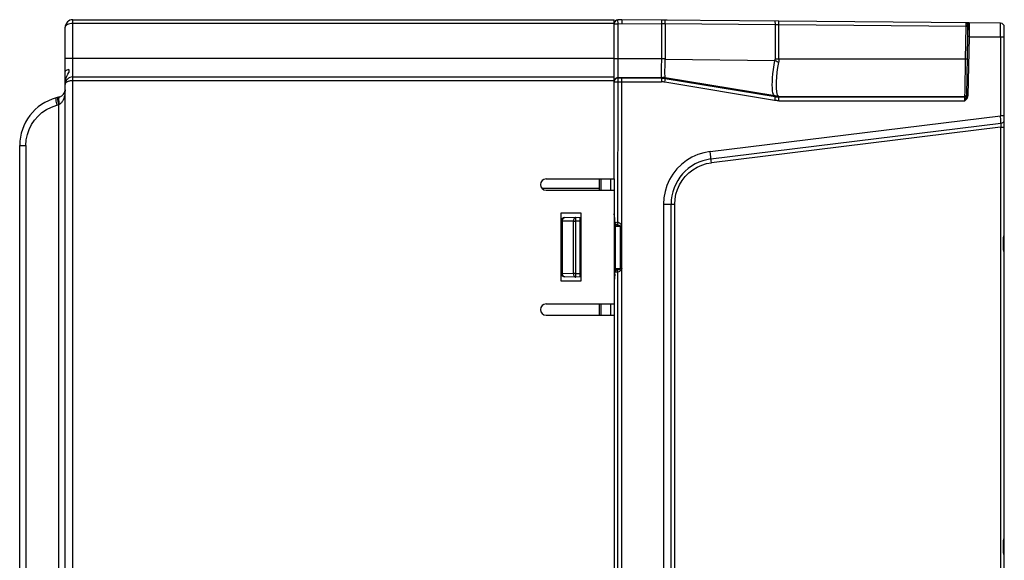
# Model space of a CAD drawing. Header units: millimetres. Extents: x 233 to 839, y 128 to 814.
# Tile 3 of 28: x 233 to 363, y 501 to 572. Entities that reach past the tile are written whole.
import ezdxf

# ---------------------------------------------------------------- set-up
doc = ezdxf.new("R2010")
doc.units = ezdxf.units.MM
doc.header["$LTSCALE"] = 65.395
doc.layers.get('0').update_dxf_attribs({"linetype": 'CONTINUOUS'})

msp = doc.modelspace()

# ---------------------------------------------------------------- linework, layer by layer
for p, q in [((239.9, 402.35), (239.9, 572.31)), ((239.9, 572.31), (311.4, 572.31)), ((311.4, 551.31), (311.4, 572.31)), ((312.4, 572.29), (311.89, 572.28)), ((311.9, 571.79), (311.89, 572.28)), ((333.14, 572.11), (312.4, 572.29)), ((317.65, 572.24), (317.64, 571.75)), ((318.4, 572.26), (317.65, 572.27)), ((333.13, 571.62), (333.14, 572.11)), ((358.27, 571.89), (333.14, 572.11)), ((238.9, 402.38), (238.9, 571.31)), ((311.4, 571.81), (239.9, 571.81)), ((311.9, 571.79), (312.4, 571.8)), ((311.9, 564.61), (311.9, 571.79)), ((312.4, 571.8), (317.64, 571.75)), ((317.64, 571.75), (317.65, 567.15)), ((318.13, 571.75), (317.64, 571.75)), ((332.64, 571.62), (318.13, 571.75)), ((332.64, 571.62), (332.65, 567.12)), ((333.13, 571.62), (332.64, 571.62)), ((333.14, 567.12), (333.13, 571.62)), ((357.86, 571.4), (333.13, 571.62)), ((357.78, 567.12), (357.86, 571.4)), ((357.86, 571.4), (357.87, 571.89)), ((358.07, 571.69), (358.04, 570.09)), ((358.06, 571.4), (358.04, 570.09)), ((358.06, 571.71), (358.06, 571.69)), ((358.06, 571.4), (358.06, 571.69)), ((358.06, 571.69), (358.07, 571.69)), ((358.26, 571.54), (358.25, 570.64)), ((358.27, 571.89), (358.26, 571.54)), ((362.4, 571.85), (358.27, 571.89)), ((362.41, 571.32), (362.4, 571.76)), ((362.9, 362.8), (362.9, 571.35)), ((358.04, 570.09), (357.9, 562.26)), ((358.24, 570.09), (358.04, 570.09)), ((358.24, 570.07), (358.1, 562.25)), ((358.25, 570.64), (358.24, 570.09)), ((358.24, 570.07), (362.4, 570.07)), ((362.4, 570.07), (362.4, 559.63)), ((362.4, 570.05), (362.9, 570.05)), ((238.9, 567.26), (311.4, 567.26)), ((311.8, 567.15), (311.62, 567.15)), ((318.14, 567.15), (311.8, 567.15)), ((318.14, 567.12), (317.65, 567.14)), ((318.14, 567.12), (332.6, 566.94)), ((332.77, 566.86), (332.6, 566.94)), ((332.89, 567.12), (332.65, 567.12)), ((332.93, 566.77), (332.77, 566.86)), ((357.78, 567.12), (332.89, 567.12)), ((357.71, 562.89), (357.78, 567.12)), ((357.84, 567.12), (357.78, 567.12)), ((238.91, 565.54), (238.9, 565.49)), ((239.4, 565.74), (239.4, 565.35)), ((333.09, 566.68), (332.93, 566.77)), ((239.25, 565.11), (239.4, 565.35)), ((239.9, 564.76), (311.4, 564.76)), ((311.4, 564.26), (239.9, 564.26)), ((311.4, 564.2), (311.41, 564.29)), ((311.89, 545.57), (311.9, 564.3)), ((311.9, 564.7), (317.65, 564.7)), ((317.64, 564.61), (311.9, 564.61)), ((312.4, 564.39), (312.4, 564.53)), ((312.4, 564.11), (312.4, 564.39)), ((317.65, 564.7), (317.64, 564.61)), ((317.64, 564.53), (317.64, 564.4)), ((317.65, 564.7), (317.73, 564.69)), ((317.73, 564.69), (317.81, 564.69)), ((318.06, 564.08), (318.1, 564.35)), ((318.1, 564.35), (318.12, 564.49)), ((318.13, 564.57), (318.14, 564.66)), ((318.13, 564.57), (332.64, 562.16)), ((318.14, 564.66), (318.14, 564.66)), ((332.6, 562.25), (318.14, 564.66)), ((238.9, 563.89), (238.92, 564.15)), ((311.4, 564.11), (317.65, 564.11)), ((312.39, 545.09), (312.4, 564.11)), ((332.56, 561.67), (318.06, 564.08)), ((238.16, 562.12), (237.72, 562)), ((237.96, 562.04), (237.99, 562.07)), ((238.12, 562.09), (238.16, 562.12)), ((332.6, 561.87), (332.56, 561.67)), ((332.62, 562.03), (332.6, 561.87)), ((333.13, 562.12), (333.14, 562.2)), ((333.13, 562.12), (357.7, 562.13)), ((333.14, 562.2), (357.7, 562.2)), ((333.14, 561.62), (357.69, 561.63)), ((357.69, 561.63), (357.7, 562.04)), ((357.72, 561.73), (357.69, 561.63)), ((357.7, 562.2), (357.71, 562.89)), ((357.76, 562.21), (357.7, 562.2)), ((357.7, 562.2), (357.7, 562.13)), ((357.76, 562.13), (357.7, 562.13)), ((358.1, 562.25), (357.9, 562.26)), ((237.8, 561.03), (238.07, 561.11)), ((238.07, 561.11), (238.16, 561.15)), ((238.07, 473.46), (238.07, 561.11)), ((324.05, 554.93), (362.4, 559.63)), ((362.44, 559.08), (362.4, 559.63)), ((362.9, 559.63), (362.4, 559.63)), ((362.46, 558.64), (324.17, 553.93)), ((362.4, 558.13), (324.22, 553.44)), ((362.4, 558.13), (362.4, 376.45)), ((362.4, 558.13), (362.9, 558.13)), ((362.46, 558.6), (362.45, 558.49)), ((232.9, 473.57), (232.9, 555.72)), ((233.72, 555.72), (233.72, 473.57)), ((324.1, 554.54), (324.05, 554.93)), ((324.22, 553.44), (324.19, 553.71)), ((302.4, 551.31), (311.4, 551.31)), ((309.4, 551.31), (309.4, 549.81)), ((309.69, 549.81), (309.69, 551.31)), ((310.91, 551.31), (310.91, 549.81)), ((311.4, 551.31), (311.4, 549.81)), ((309.4, 550.06), (301.85, 550.06)), ((302.4, 549.81), (311.4, 549.81)), ((311.4, 549.81), (311.4, 534.81)), ((317.91, 547.98), (317.91, 386.59)), ((317.91, 547.98), (318.9, 547.98)), ((318.9, 386.6), (318.9, 547.98)), ((318.9, 547.98), (319.39, 547.98)), ((319.39, 386.6), (319.39, 547.98)), ((304.4, 537.81), (304.4, 546.81)), ((304.4, 546.81), (307, 546.81)), ((304.82, 546.2), (304.89, 546.21)), ((304.89, 546.21), (307, 546.25)), ((306.9, 538.33), (306.9, 546.24)), ((307, 546.81), (307, 537.81)), ((311.4, 546.59), (311.4, 546.69)), ((305.99, 545.73), (304.55, 545.71)), ((304.55, 538.87), (304.55, 545.71)), ((305.99, 545.73), (305.99, 538.84)), ((305.99, 545.73), (306.34, 545.73)), ((306.9, 545.74), (306.34, 545.73)), ((306.34, 538.84), (306.34, 545.73)), ((311.47, 545.82), (311.4, 545.82)), ((311.4, 545.09), (312.39, 545.09)), ((311.47, 545.57), (311.47, 545.82)), ((311.58, 539.49), (311.58, 545.09)), ((311.81, 545.33), (311.78, 545.25)), ((312.18, 545.09), (312.18, 539.49)), ((312.39, 539.49), (312.39, 545.09)), ((362.8, 541.9), (362.8, 543.63)), ((304.55, 538.87), (304.4, 538.87)), ((304.55, 538.87), (305.99, 538.84)), ((307, 538.33), (304.89, 538.37)), ((306.34, 538.84), (305.99, 538.84)), ((306.34, 538.84), (306.9, 538.83)), ((311.58, 539.49), (311.4, 539.49)), ((311.47, 538.76), (311.4, 538.76)), ((311.47, 538.76), (311.47, 539.01)), ((311.89, 539.01), (311.83, 539.18)), ((311.89, 395.57), (311.89, 539.01)), ((312.39, 539.49), (312.18, 539.49)), ((312.39, 395.09), (312.39, 539.49)), ((307, 537.81), (304.4, 537.81)), ((311.4, 537.98), (311.4, 537.88)), ((302.4, 534.81), (311.4, 534.81)), ((309.4, 534.81), (309.4, 533.31)), ((309.69, 533.31), (309.69, 534.81)), ((310.91, 534.81), (310.91, 533.31)), ((311.4, 534.81), (311.4, 533.31)), ((302.4, 533.31), (311.4, 533.31)), ((311.4, 533.31), (311.4, 401.31)), ((362.8, 501.91), (362.8, 503.64))]:
    msp.add_line(p, q)
for points in [[(312.4, 572.29), (312.4, 572.28), (312.4, 572.25), (312.4, 572.21), (312.4, 571.8)], [(318.13, 571.75), (318.13, 571.84), (318.13, 571.93), (318.12, 572.01), (318.11, 572.09), (318.1, 572.15), (318.09, 572.2), (318.07, 572.23), (318.06, 572.24)], [(332.56, 572.11), (332.58, 572.1), (332.59, 572.08), (332.61, 572.03), (332.62, 571.97), (332.63, 571.9), (332.64, 571.81), (332.64, 571.72), (332.64, 571.62)], [(239.9, 571.81), (239.72, 571.81), (239.53, 571.78), (239.36, 571.73), (239.2, 571.67), (239.08, 571.6), (238.98, 571.51), (238.92, 571.42), (238.9, 571.31)], [(311.4, 571.78), (311.41, 571.79), (311.44, 571.79), (311.48, 571.79), (311.55, 571.79), (311.62, 571.79)], [(311.62, 571.79), (311.8, 571.79), (311.9, 571.79)], [(318.13, 571.75), (318.14, 567.15), (318.14, 567.14), (318.14, 567.13), (318.14, 567.13), (318.14, 567.12), (318.14, 567.12)], [(358.06, 571.4), (358.05, 571.4), (358.03, 571.4), (358, 571.4), (357.96, 571.4), (357.91, 571.4), (357.86, 571.4)], [(357.87, 571.89), (357.9, 571.89), (357.93, 571.87), (357.96, 571.84), (357.99, 571.81), (358.02, 571.78), (358.04, 571.75), (358.06, 571.71)], [(362.4, 571.76), (362.4, 571.83), (362.4, 571.85)], [(362.4, 570.05), (362.4, 570.33), (362.41, 571.32)], [(311.62, 567.15), (311.55, 567.15), (311.48, 567.15), (311.44, 567.15), (311.41, 567.15)], [(317.65, 567.15), (317.62, 566.77), (317.61, 566.4), (317.6, 566.05), (317.59, 565.72), (317.59, 565.43), (317.59, 565.18), (317.6, 564.97), (317.61, 564.83), (317.62, 564.73), (317.65, 564.7)], [(318.14, 564.66), (318.12, 564.69), (318.1, 564.79), (318.1, 564.94), (318.09, 565.15), (318.09, 565.4), (318.09, 565.7), (318.1, 566.03), (318.1, 566.38), (318.12, 566.75), (318.14, 567.12)], [(332.6, 562.25), (332.5, 562.32), (332.41, 562.46), (332.35, 562.67), (332.31, 562.95), (332.28, 563.3), (332.27, 563.7), (332.28, 564.15), (332.31, 564.65), (332.35, 565.19), (332.41, 565.76), (332.5, 566.34), (332.6, 566.94)], [(332.6, 566.94), (332.61, 566.97), (332.63, 566.99), (332.63, 567.02), (332.64, 567.06), (332.65, 567.09), (332.65, 567.12)], [(333.14, 567.12), (333.14, 567.04), (333.13, 566.97), (333.13, 566.9), (333.12, 566.83), (333.11, 566.75), (333.09, 566.68)], [(357.98, 567.12), (357.98, 567.12), (357.96, 567.12), (357.93, 567.12), (357.89, 567.12), (357.84, 567.12)], [(239.4, 565.74), (239.26, 565.71), (239.13, 565.67), (239.03, 565.63), (238.96, 565.58), (238.91, 565.54)], [(333.09, 566.68), (332.97, 566.02), (332.88, 565.37), (332.82, 564.75), (332.79, 564.18), (332.78, 563.67), (332.79, 563.22), (332.82, 562.84), (332.88, 562.55), (332.97, 562.35), (333.09, 562.23)], [(239.9, 564.26), (239.82, 564.26), (239.73, 564.26), (239.64, 564.25), (239.55, 564.23), (239.47, 564.21), (239.38, 564.19), (239.3, 564.16), (239.22, 564.13), (239.15, 564.1), (239.09, 564.06), (239.03, 564.02), (238.99, 563.97), (238.95, 563.92), (238.92, 563.87), (238.9, 563.82), (238.9, 563.76)], [(238.92, 564.15), (238.96, 564.39), (239.03, 564.63), (239.13, 564.87), (239.25, 565.11)], [(311.62, 564.53), (311.55, 564.47), (311.48, 564.39), (311.44, 564.3), (311.41, 564.21)], [(311.41, 564.29), (311.44, 564.39), (311.48, 564.47)], [(311.48, 564.47), (311.55, 564.55), (311.62, 564.61)], [(311.62, 564.61), (311.71, 564.66), (311.8, 564.69), (311.9, 564.7)], [(311.9, 564.61), (311.8, 564.6), (311.71, 564.58), (311.62, 564.53)], [(311.9, 564.3), (311.9, 564.46), (311.9, 564.53), (311.9, 564.57), (311.9, 564.6), (311.9, 564.61)], [(312.4, 564.53), (312.4, 564.57), (312.4, 564.6), (312.39, 564.61)], [(317.64, 564.61), (317.64, 564.6), (317.64, 564.57), (317.64, 564.53)], [(317.64, 564.61), (317.73, 564.61), (317.81, 564.61), (317.89, 564.6), (317.97, 564.6), (318.05, 564.59), (318.13, 564.57)], [(317.64, 564.4), (317.65, 564.21), (317.65, 564.11)], [(317.81, 564.69), (317.89, 564.69), (317.98, 564.68), (318.06, 564.67), (318.14, 564.66)], [(318.14, 564.66), (318.06, 564.67), (317.98, 564.68), (317.9, 564.69), (317.81, 564.69)], [(318.12, 564.49), (318.13, 564.53), (318.13, 564.56), (318.13, 564.57)], [(238.9, 563.08), (238.9, 562.91), (238.88, 562.74), (238.87, 562.58), (238.85, 562.44), (238.82, 562.29), (238.79, 562.16), (238.75, 562.04), (238.71, 561.92), (238.67, 561.81), (238.62, 561.71), (238.58, 561.61), (238.52, 561.52), (238.47, 561.44), (238.41, 561.36), (238.35, 561.3), (238.29, 561.24), (238.22, 561.19), (238.16, 561.15)], [(318.06, 564.08), (317.99, 564.09), (317.92, 564.1), (317.85, 564.11), (317.78, 564.11), (317.71, 564.11), (317.65, 564.11)], [(237.72, 562), (237.69, 561.97), (237.67, 561.91), (237.67, 561.83), (237.67, 561.71), (237.69, 561.57), (237.72, 561.4), (237.75, 561.22), (237.8, 561.03)], [(238.07, 561.11), (238.03, 561.29), (237.99, 561.46), (237.97, 561.62), (237.95, 561.76), (237.94, 561.89), (237.95, 561.98), (237.96, 562.04)], [(238.16, 561.15), (238.12, 561.33), (238.09, 561.51), (238.07, 561.67), (238.06, 561.81), (238.07, 561.93), (238.09, 562.02), (238.12, 562.09)], [(333.14, 561.62), (333.04, 561.63), (332.95, 561.63), (332.85, 561.64), (332.75, 561.64), (332.66, 561.66), (332.56, 561.67)], [(333.09, 562.23), (333.01, 562.23), (332.93, 562.23), (332.85, 562.23), (332.77, 562.24), (332.68, 562.24), (332.6, 562.25)], [(332.65, 562.24), (332.65, 562.24), (332.64, 562.25), (332.63, 562.25), (332.63, 562.25), (332.61, 562.25), (332.6, 562.25)], [(332.65, 562.24), (332.64, 562.15), (332.64, 562.13), (332.63, 562.08), (332.62, 562.03)], [(332.64, 562.16), (332.72, 562.15), (332.8, 562.14), (332.88, 562.13), (332.96, 562.13), (333.05, 562.13), (333.13, 562.12)], [(332.65, 562.24), (332.73, 562.23), (332.81, 562.22), (332.89, 562.21), (332.98, 562.21), (333.06, 562.2), (333.14, 562.2)], [(333.09, 562.23), (333.11, 562.22), (333.12, 562.22), (333.13, 562.21), (333.13, 562.21), (333.14, 562.21), (333.14, 562.2)], [(333.14, 561.97), (333.14, 562.03), (333.13, 562.08), (333.13, 562.11), (333.13, 562.12)], [(333.14, 561.62), (333.14, 561.72), (333.14, 561.97)], [(357.69, 561.63), (357.8, 561.72), (357.9, 561.82), (357.99, 561.92), (358.05, 562.03), (358.09, 562.14), (358.1, 562.25)], [(357.7, 562.04), (357.7, 562.12), (357.7, 562.13)], [(357.9, 562.26), (357.89, 562.19), (357.87, 562.12), (357.85, 562.05), (357.82, 561.98), (357.72, 561.73)], [(357.9, 562.4), (357.9, 562.35), (357.88, 562.3), (357.84, 562.26), (357.8, 562.23), (357.76, 562.21)], [(357.9, 562.32), (357.9, 562.27), (357.88, 562.23), (357.84, 562.19), (357.8, 562.16), (357.76, 562.13)], [(233.72, 555.72), (233.77, 556.45), (233.91, 557.16), (234.15, 557.84), (234.46, 558.48), (234.86, 559.07), (235.32, 559.6), (235.84, 560.06), (236.43, 560.46), (237.08, 560.78), (237.8, 561.03)], [(362.46, 558.64), (362.46, 558.65), (362.46, 558.71), (362.45, 558.8), (362.44, 559.08)], [(362.45, 558.49), (362.43, 558.32), (362.42, 558.23), (362.4, 558.13)], [(362.46, 558.64), (362.46, 558.63), (362.46, 558.6)], [(232.9, 555.72), (232.91, 555.72), (232.96, 555.72), (233.72, 555.72)], [(324.05, 554.93), (323.23, 554.77), (322.43, 554.53), (321.66, 554.18), (320.93, 553.74), (320.27, 553.22), (319.66, 552.62), (319.14, 551.95), (318.7, 551.22), (318.36, 550.45), (318.11, 549.64), (317.96, 548.82), (317.91, 547.98)], [(324.17, 553.92), (324.17, 553.95), (324.16, 554.01), (324.15, 554.1), (324.14, 554.21), (324.1, 554.54)], [(324.19, 553.71), (324.18, 553.85), (324.17, 553.89), (324.17, 553.92)], [(319.39, 547.98), (319.43, 548.64), (319.55, 549.28), (319.75, 549.92), (320.02, 550.53), (320.36, 551.1), (320.78, 551.62), (321.25, 552.1), (321.77, 552.51), (322.34, 552.85), (322.95, 553.12), (323.57, 553.32), (324.22, 553.44)], [(304.57, 545.9), (304.6, 545.98), (304.64, 546.06), (304.7, 546.12), (304.76, 546.17), (304.82, 546.2)], [(306.34, 546.23), (306.27, 546.22), (306.2, 546.19), (306.14, 546.15), (306.09, 546.08), (306.05, 546.01), (306.02, 545.92), (306, 545.83), (305.99, 545.73)], [(306.34, 545.73), (306.34, 545.92), (306.33, 546.01), (306.33, 546.09), (306.33, 546.15), (306.34, 546.2), (306.34, 546.22), (306.34, 546.23)], [(311.44, 546.33), (311.42, 546.47), (311.4, 546.59)], [(311.47, 545.82), (311.47, 546), (311.46, 546.17), (311.44, 546.33)], [(304.55, 545.71), (304.55, 545.81), (304.57, 545.9)], [(311.55, 545.23), (311.51, 545.22), (311.48, 545.21), (311.44, 545.2), (311.41, 545.19), (311.4, 545.19)], [(311.41, 545.5), (311.42, 545.51), (311.43, 545.52), (311.44, 545.53), (311.45, 545.54), (311.46, 545.56), (311.47, 545.57)], [(311.41, 545.5), (311.42, 545.45), (311.44, 545.4), (311.46, 545.35), (311.48, 545.31), (311.51, 545.26), (311.55, 545.23)], [(311.47, 545.57), (311.52, 545.57), (311.58, 545.57), (311.65, 545.58), (311.73, 545.57), (311.81, 545.57), (311.89, 545.57)], [(311.47, 545.57), (311.49, 545.5), (311.52, 545.44), (311.55, 545.38), (311.6, 545.33), (311.65, 545.28), (311.69, 545.25)], [(311.55, 545.23), (311.57, 545.23), (311.6, 545.23), (311.62, 545.24), (311.65, 545.24), (311.67, 545.24), (311.69, 545.25)], [(311.58, 545.09), (311.57, 545.11), (311.57, 545.14), (311.57, 545.16), (311.56, 545.18), (311.56, 545.21), (311.55, 545.23)], [(311.78, 545.25), (311.76, 545.25), (311.75, 545.25), (311.73, 545.25), (311.72, 545.25), (311.71, 545.25), (311.69, 545.25)], [(311.78, 545.25), (311.81, 545.24), (311.84, 545.24), (311.87, 545.23), (311.9, 545.23), (311.92, 545.22), (311.95, 545.22), (311.97, 545.21), (311.99, 545.2), (312.01, 545.2), (312.04, 545.19), (312.06, 545.18), (312.08, 545.18), (312.09, 545.17), (312.11, 545.16), (312.13, 545.15), (312.15, 545.14), (312.16, 545.13), (312.17, 545.12), (312.18, 545.1), (312.18, 545.09)], [(311.89, 545.57), (311.87, 545.5), (311.81, 545.33)], [(312.39, 545.09), (312.38, 545.15), (312.36, 545.21), (312.33, 545.27), (312.29, 545.32), (312.24, 545.37), (312.18, 545.42), (312.11, 545.46), (312.04, 545.5), (311.97, 545.54), (311.89, 545.57)], [(362.8, 543.63), (362.83, 543.71), (362.85, 543.79), (362.87, 543.87), (362.89, 543.94), (362.9, 544.02), (362.9, 544.08)], [(362.9, 541.45), (362.9, 541.51), (362.89, 541.58), (362.87, 541.66), (362.85, 541.74), (362.83, 541.82), (362.8, 541.9)], [(304.64, 538.51), (304.6, 538.59), (304.57, 538.68), (304.55, 538.77), (304.55, 538.87)], [(304.89, 538.37), (304.82, 538.38), (304.76, 538.41), (304.7, 538.45), (304.64, 538.51)], [(305.99, 538.84), (306, 538.74), (306.02, 538.65), (306.05, 538.56), (306.09, 538.49), (306.14, 538.43), (306.2, 538.38), (306.27, 538.35), (306.34, 538.34)], [(306.33, 538.56), (306.34, 538.74), (306.34, 538.84)], [(306.34, 538.34), (306.34, 538.35), (306.34, 538.38), (306.33, 538.42), (306.33, 538.49), (306.33, 538.56)], [(311.4, 539.39), (311.4, 539.38), (311.44, 539.37), (311.48, 539.36), (311.51, 539.36), (311.55, 539.35)], [(311.44, 538.24), (311.42, 538.1), (311.4, 537.98)], [(311.41, 539.07), (311.42, 539.12), (311.44, 539.17), (311.46, 539.22), (311.48, 539.27), (311.51, 539.31), (311.55, 539.35)], [(311.47, 539.01), (311.46, 539.02), (311.45, 539.03), (311.44, 539.04), (311.43, 539.05), (311.42, 539.06), (311.41, 539.07)], [(311.47, 538.76), (311.47, 538.57), (311.45, 538.39), (311.44, 538.24)], [(311.47, 539.01), (311.49, 539.07), (311.52, 539.13), (311.55, 539.19), (311.59, 539.24), (311.64, 539.29), (311.69, 539.33)], [(311.89, 539.01), (311.81, 539), (311.73, 539), (311.65, 539), (311.58, 539), (311.52, 539), (311.47, 539.01)], [(311.55, 539.35), (311.56, 539.37), (311.56, 539.39), (311.57, 539.41), (311.57, 539.44), (311.57, 539.46), (311.58, 539.49)], [(311.55, 539.35), (311.57, 539.35), (311.6, 539.34), (311.62, 539.34), (311.65, 539.33), (311.67, 539.33), (311.7, 539.33)], [(311.58, 539.49), (311.68, 539.49), (311.79, 539.49), (311.9, 539.48), (312, 539.48), (312.11, 539.47), (312.22, 539.45)], [(311.78, 539.32), (311.77, 539.32), (311.75, 539.32), (311.74, 539.32), (311.72, 539.32), (311.71, 539.32), (311.69, 539.33)], [(312.22, 539.45), (312.22, 539.43), (312.22, 539.41), (312.21, 539.4), (312.2, 539.38), (312.18, 539.37), (312.16, 539.35), (312.13, 539.35), (312.1, 539.34), (312.08, 539.33), (312.05, 539.33), (312.02, 539.32), (311.99, 539.32), (311.96, 539.32), (311.92, 539.32), (311.89, 539.32), (311.85, 539.32), (311.82, 539.32), (311.78, 539.32)], [(311.83, 539.18), (311.8, 539.28), (311.78, 539.32)], [(312.39, 539.49), (312.38, 539.43), (312.36, 539.38), (312.34, 539.32), (312.3, 539.27), (312.25, 539.22), (312.19, 539.17), (312.14, 539.13), (312.08, 539.09), (312, 539.05), (311.89, 539.01)], [(312.22, 539.45), (312.21, 539.46), (312.21, 539.47), (312.2, 539.47), (312.2, 539.48), (312.19, 539.48), (312.18, 539.49)], [(362.8, 503.64), (362.83, 503.72), (362.85, 503.8), (362.87, 503.88), (362.89, 503.95), (362.9, 504.02), (362.9, 504.09)], [(362.9, 501.46), (362.9, 501.52), (362.89, 501.59), (362.87, 501.67), (362.85, 501.74), (362.83, 501.83), (362.8, 501.91)]]:
    msp.add_lwpolyline(points)
for centre, radius, start, end in [((239.9, 571.31), 1, 90, 180), ((311.9, 571.81), 0.5, 90.5, 180), ((311.9, 571.78), 0.5, 90.5, 168.8125), ((358.26, 571.69), 0.2, 89.5, 179), ((358.27, 571.69), 0.2, 89.5, 180), ((362.4, 571.35), 0.5, 0, 89.5), ((239.9, 563.76), 1, 90, 180), ((237.9, 563.08), 1, 285, 0), ((239.4, 555.72), 6.5, 105, 180), ((362.4, 559.13), 0.5, 277, 0), ((324.9, 547.98), 6, 97, 179.9999), ((302.4, 550.56), 0.75, 90, 270), ((304.9, 545.71), 0.5, 91, 180), ((304.9, 538.87), 0.5, 180, 269), ((302.4, 534.06), 0.75, 90, 270)]:
    msp.add_arc(centre, radius, start, end)

doc.saveas('drawing.dxf')
